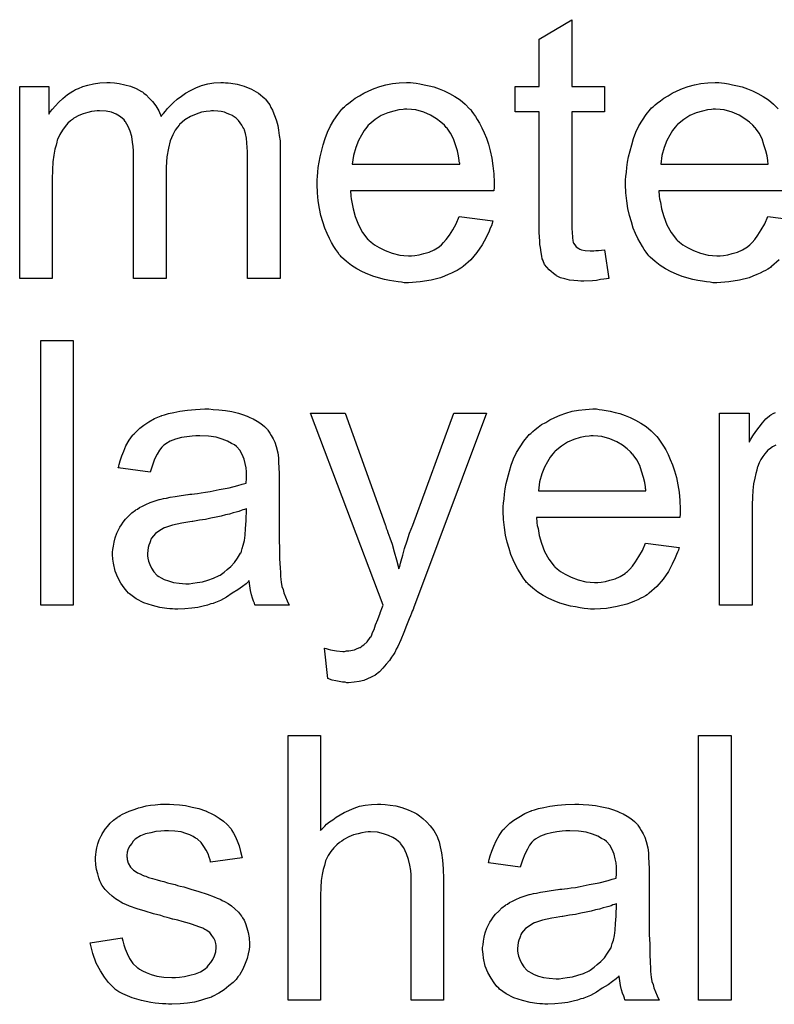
# Model space of a CAD drawing. Extents: x -2.2 to 8.3, y -2.9 to 5.2.
# Tile 93 of 205: x 3.783 to 4.011, y 0.85 to 1.148. Entities that reach past the tile are written whole.
import ezdxf

# ---------------------------------------------------------------- set-up
doc = ezdxf.new("R2010")
doc.units = 0
doc.layers.add('acc-ni-360-20-in-a_document', color=1, linetype='CONTINUOUS')

msp = doc.modelspace()

# ---------------------------------------------------------------- linework, layer by layer
at = {"layer": 'acc-ni-360-20-in-a_document', "color": 1}
for points in [[(3.949684, 1.127963), (3.959634, 1.127963), (3.959634, 1.120326), (3.949684, 1.120326), (3.949684, 1.086195), (3.949684, 1.085963), (3.949684, 1.085501), (3.949684, 1.084806), (3.9498, 1.083996), (3.949915, 1.082145), (3.950031, 1.081335), (3.950147, 1.080757), (3.950262, 1.080525), (3.95061, 1.080063), (3.951072, 1.079484), (3.951882, 1.078906), (3.952114, 1.07879), (3.952692, 1.078559), (3.953733, 1.078327), (3.955238, 1.078211), (3.956394, 1.078211), (3.956973, 1.078327), (3.957783, 1.078327), (3.958709, 1.078443), (3.959634, 1.078559), (3.960907, 1.069881), (3.960675, 1.069881), (3.960213, 1.069765), (3.959403, 1.06965), (3.958361, 1.069534), (3.957204, 1.069303), (3.955932, 1.069187), (3.953386, 1.069071), (3.952461, 1.069071), (3.951535, 1.069187), (3.950378, 1.069303), (3.94899, 1.069418), (3.947601, 1.069765), (3.946329, 1.070112), (3.945056, 1.070691), (3.94494, 1.070807), (3.944593, 1.071038), (3.94413, 1.071385), (3.943436, 1.071964), (3.942858, 1.072542), (3.942163, 1.073352), (3.941469, 1.074162), (3.941006, 1.075203), (3.941006, 1.075319), (3.940775, 1.075782), (3.940659, 1.076592), (3.940428, 1.077749), (3.940197, 1.079253), (3.940081, 1.080178), (3.940081, 1.08122), (3.939965, 1.082492), (3.939849, 1.083765), (3.939849, 1.085153), (3.939849, 1.086773), (3.939849, 1.120326), (3.93256, 1.120326), (3.93256, 1.127963), (3.939849, 1.127963), (3.939849, 1.142309), (3.949684, 1.14821), (3.949684, 1.127963)], [(3.84486, 1.12912), (3.84567, 1.12912), (3.846479, 1.129004), (3.848446, 1.128657), (3.850529, 1.128078), (3.852727, 1.127153), (3.854926, 1.125996), (3.856777, 1.124376), (3.857008, 1.124144), (3.857471, 1.12345), (3.858281, 1.122409), (3.858628, 1.121599), (3.859091, 1.120789), (3.859554, 1.119748), (3.859901, 1.118707), (3.860363, 1.11755), (3.860711, 1.116161), (3.860942, 1.114773), (3.861173, 1.113153), (3.861405, 1.111533), (3.861405, 1.109682), (3.861405, 1.069881), (3.85157, 1.069881), (3.85157, 1.106327), (3.85157, 1.106442), (3.85157, 1.106558), (3.85157, 1.107252), (3.85157, 1.108293), (3.851455, 1.109566), (3.851339, 1.110955), (3.851223, 1.112343), (3.850992, 1.113731), (3.850645, 1.114773), (3.850645, 1.114888), (3.850413, 1.115236), (3.850182, 1.115698), (3.849835, 1.116277), (3.849372, 1.116971), (3.848794, 1.117665), (3.848099, 1.118359), (3.847174, 1.119054), (3.847058, 1.119169), (3.846711, 1.119285), (3.846248, 1.119516), (3.845438, 1.119863), (3.844628, 1.120211), (3.843587, 1.120442), (3.842546, 1.120558), (3.841273, 1.120673), (3.840695, 1.120673), (3.840232, 1.120558), (3.839075, 1.120442), (3.837686, 1.120211), (3.836066, 1.119632), (3.834331, 1.118938), (3.832595, 1.117897), (3.830976, 1.116508), (3.83086, 1.116277), (3.830397, 1.115698), (3.829703, 1.114773), (3.829009, 1.113384), (3.828199, 1.111533), (3.82762, 1.109335), (3.827158, 1.106674), (3.826926, 1.10355), (3.826926, 1.069881), (3.817092, 1.069881), (3.817092, 1.107484), (3.817092, 1.107599), (3.817092, 1.107831), (3.817092, 1.108062), (3.817092, 1.108525), (3.816976, 1.109798), (3.816745, 1.111186), (3.816513, 1.112806), (3.81605, 1.114426), (3.815472, 1.11593), (3.814662, 1.117318), (3.814546, 1.117434), (3.814199, 1.117897), (3.813621, 1.118359), (3.812811, 1.119054), (3.811769, 1.119632), (3.810381, 1.120211), (3.808761, 1.120558), (3.806794, 1.120673), (3.8061, 1.120673), (3.80529, 1.120558), (3.804365, 1.120442), (3.803208, 1.120095), (3.801819, 1.119748), (3.800547, 1.119169), (3.799158, 1.118475), (3.799043, 1.118359), (3.79858, 1.118012), (3.798001, 1.11755), (3.797191, 1.116855), (3.796381, 1.11593), (3.795572, 1.114773), (3.794762, 1.1135), (3.794067, 1.111996), (3.793952, 1.111764), (3.793836, 1.111186), (3.793605, 1.11026), (3.793258, 1.108988), (3.79291, 1.107252), (3.792679, 1.10517), (3.792563, 1.10274), (3.792448, 1.099963), (3.792448, 1.069881), (3.782613, 1.069881), (3.782613, 1.127963), (3.791406, 1.127963), (3.791406, 1.119632), (3.791522, 1.119863), (3.791869, 1.120326), (3.792563, 1.121136), (3.793373, 1.122062), (3.794414, 1.123219), (3.795687, 1.124376), (3.797076, 1.125533), (3.798695, 1.126574), (3.798927, 1.12669), (3.799505, 1.127037), (3.800431, 1.127384), (3.801704, 1.127963), (3.803208, 1.128425), (3.804943, 1.128772), (3.80691, 1.12912), (3.808993, 1.129235), (3.810034, 1.129235), (3.811307, 1.12912), (3.812695, 1.128888), (3.814431, 1.128541), (3.816166, 1.128078), (3.817902, 1.127384), (3.819521, 1.126458), (3.819753, 1.126343), (3.820216, 1.125996), (3.82091, 1.125417), (3.821835, 1.124492), (3.822761, 1.12345), (3.823802, 1.122178), (3.824728, 1.120673), (3.825422, 1.118938), (3.825538, 1.119054), (3.825769, 1.119401), (3.826116, 1.119863), (3.826695, 1.120558), (3.827389, 1.121368), (3.828199, 1.122178), (3.829124, 1.123103), (3.830282, 1.124144), (3.831554, 1.12507), (3.832827, 1.125996), (3.834331, 1.126805), (3.835951, 1.127615), (3.837686, 1.12831), (3.839537, 1.128772), (3.841389, 1.12912), (3.843471, 1.129235), (3.844281, 1.129235), (3.84486, 1.12912)], [(3.901668, 1.12912), (3.902594, 1.129004), (3.903751, 1.128772), (3.905024, 1.128541), (3.906528, 1.128194), (3.907916, 1.127847), (3.909536, 1.127268), (3.91104, 1.12669), (3.91266, 1.12588), (3.91428, 1.124954), (3.915899, 1.123913), (3.917404, 1.12264), (3.918792, 1.121252), (3.918908, 1.121136), (3.919139, 1.120905), (3.919486, 1.120442), (3.919949, 1.119748), (3.920528, 1.118938), (3.921106, 1.118012), (3.9218, 1.116855), (3.922494, 1.115467), (3.923189, 1.113963), (3.923883, 1.112343), (3.924461, 1.110492), (3.92504, 1.108525), (3.925503, 1.106327), (3.92585, 1.104013), (3.926081, 1.101583), (3.926197, 1.098922), (3.926197, 1.098806), (3.926197, 1.098343), (3.926197, 1.097533), (3.926081, 1.096376), (3.882694, 1.096376), (3.882694, 1.096261), (3.882694, 1.095914), (3.882809, 1.095451), (3.882809, 1.094757), (3.882925, 1.093947), (3.883156, 1.093021), (3.883503, 1.090938), (3.884198, 1.088624), (3.885123, 1.086079), (3.886396, 1.083765), (3.888016, 1.081682), (3.888131, 1.081682), (3.888247, 1.081451), (3.888941, 1.080873), (3.889983, 1.080063), (3.891371, 1.079253), (3.893222, 1.078327), (3.895305, 1.077517), (3.897619, 1.076939), (3.898892, 1.076823), (3.90028, 1.076707), (3.901206, 1.076707), (3.902247, 1.076823), (3.90352, 1.077054), (3.904908, 1.077402), (3.906528, 1.077864), (3.908032, 1.078559), (3.909536, 1.079484), (3.909652, 1.0796), (3.91023, 1.080063), (3.910924, 1.080757), (3.911734, 1.081682), (3.91266, 1.082955), (3.913701, 1.084575), (3.914742, 1.086426), (3.915668, 1.088624), (3.92585, 1.087352), (3.92585, 1.087236), (3.925734, 1.087005), (3.925618, 1.086542), (3.925387, 1.085848), (3.92504, 1.085153), (3.924693, 1.084228), (3.923767, 1.082261), (3.92261, 1.080063), (3.92099, 1.077749), (3.919139, 1.07555), (3.916825, 1.073468), (3.916709, 1.073468), (3.916478, 1.073236), (3.916131, 1.073005), (3.915668, 1.072658), (3.914974, 1.072311), (3.91428, 1.071964), (3.913354, 1.071501), (3.912313, 1.071038), (3.911156, 1.070575), (3.909999, 1.070112), (3.907106, 1.069418), (3.903867, 1.06884), (3.90028, 1.068608), (3.899007, 1.068608), (3.898197, 1.068724), (3.897156, 1.06884), (3.895883, 1.069071), (3.894495, 1.069303), (3.892991, 1.069534), (3.889751, 1.07046), (3.888016, 1.071154), (3.886396, 1.071848), (3.88466, 1.072774), (3.883041, 1.073815), (3.881537, 1.074972), (3.880032, 1.07636), (3.879917, 1.076476), (3.879685, 1.076707), (3.879338, 1.07717), (3.878876, 1.077864), (3.878297, 1.078674), (3.877718, 1.0796), (3.877024, 1.080757), (3.87633, 1.08203), (3.875636, 1.083534), (3.874942, 1.085153), (3.874363, 1.087005), (3.873785, 1.088972), (3.873322, 1.091054), (3.872975, 1.093368), (3.872743, 1.095798), (3.872628, 1.098343), (3.872628, 1.098459), (3.872628, 1.099037), (3.872628, 1.099732), (3.872743, 1.100773), (3.872859, 1.102046), (3.872975, 1.103434), (3.873206, 1.105054), (3.873553, 1.106674), (3.874479, 1.110376), (3.875057, 1.112227), (3.875752, 1.114194), (3.876677, 1.116045), (3.877718, 1.117781), (3.878876, 1.119516), (3.880148, 1.121136), (3.880264, 1.121252), (3.880495, 1.121483), (3.880958, 1.12183), (3.881537, 1.122409), (3.882231, 1.122987), (3.883156, 1.123682), (3.884198, 1.124492), (3.88547, 1.125186), (3.886743, 1.125996), (3.888247, 1.12669), (3.889867, 1.127384), (3.891602, 1.127963), (3.893454, 1.128541), (3.895421, 1.128888), (3.897503, 1.12912), (3.899702, 1.129235), (3.900858, 1.129235), (3.901668, 1.12912)], [(4.012509, 1.07555), (4.010195, 1.073468), (4.010079, 1.073468), (4.009848, 1.073236), (4.009501, 1.073005), (4.009038, 1.072658), (4.008344, 1.072311), (4.00765, 1.071964), (4.006724, 1.071501), (4.005683, 1.071038), (4.004526, 1.070575), (4.003369, 1.070112), (4.000476, 1.069418), (3.997237, 1.06884), (3.99365, 1.068608), (3.992377, 1.068608), (3.991567, 1.068724), (3.990526, 1.06884), (3.989253, 1.069071), (3.987865, 1.069303), (3.986361, 1.069534), (3.983121, 1.07046), (3.981386, 1.071154), (3.979766, 1.071848), (3.97803, 1.072774), (3.976411, 1.073815), (3.974907, 1.074972), (3.973402, 1.07636), (3.973287, 1.076476), (3.973055, 1.076707), (3.972708, 1.07717), (3.972245, 1.077864), (3.971667, 1.078674), (3.971088, 1.0796), (3.970394, 1.080757), (3.9697, 1.08203), (3.969006, 1.083534), (3.968312, 1.085153), (3.967733, 1.087005), (3.967155, 1.088972), (3.966692, 1.091054), (3.966345, 1.093368), (3.966113, 1.095798), (3.965998, 1.098343), (3.965998, 1.098459), (3.965998, 1.099037), (3.965998, 1.099732), (3.966113, 1.100773), (3.966229, 1.102046), (3.966345, 1.103434), (3.966576, 1.105054), (3.966923, 1.106674), (3.967849, 1.110376), (3.968427, 1.112227), (3.969122, 1.114194), (3.970047, 1.116045), (3.971088, 1.117781), (3.972245, 1.119516), (3.973518, 1.121136), (3.973634, 1.121252), (3.973865, 1.121483), (3.974328, 1.12183), (3.974907, 1.122409), (3.975601, 1.122987), (3.976526, 1.123682), (3.977568, 1.124492), (3.97884, 1.125186), (3.980113, 1.125996), (3.981617, 1.12669), (3.983237, 1.127384), (3.984972, 1.127963), (3.986824, 1.128541), (3.988791, 1.128888), (3.990873, 1.12912), (3.993071, 1.129235), (3.994228, 1.129235), (3.995038, 1.12912)], [(3.995038, 1.12912), (3.995964, 1.129004), (3.997121, 1.128772), (3.998394, 1.128541), (3.999898, 1.128194), (4.001286, 1.127847), (4.002906, 1.127268), (4.00441, 1.12669), (4.00603, 1.12588), (4.00765, 1.124954), (4.009269, 1.123913), (4.010773, 1.12264), (4.012162, 1.121252)], [(3.899817, 1.121136), (3.899123, 1.121136), (3.89866, 1.121021), (3.897387, 1.120905), (3.895883, 1.120558), (3.894032, 1.119979), (3.892065, 1.119169), (3.890214, 1.118012), (3.888363, 1.116508), (3.888131, 1.116277), (3.887669, 1.115698), (3.886859, 1.114657), (3.886049, 1.113269), (3.885123, 1.111649), (3.884313, 1.109566), (3.883619, 1.107137), (3.883272, 1.104475), (3.915784, 1.104475), (3.915784, 1.104591), (3.915784, 1.104822), (3.915668, 1.10517), (3.915668, 1.105632), (3.915437, 1.107021), (3.91509, 1.108525), (3.914511, 1.110376), (3.913933, 1.112112), (3.913007, 1.113847), (3.911966, 1.115351), (3.911966, 1.115467), (3.911734, 1.115583), (3.911156, 1.116277), (3.910115, 1.117202), (3.908726, 1.118244), (3.906991, 1.119285), (3.904908, 1.120211), (3.902478, 1.120905), (3.901206, 1.121021), (3.899817, 1.121136)], [(3.993187, 1.121136), (3.992493, 1.121136), (3.99203, 1.121021), (3.990757, 1.120905), (3.989253, 1.120558), (3.987402, 1.119979), (3.985435, 1.119169), (3.983584, 1.118012), (3.981733, 1.116508), (3.981501, 1.116277), (3.981039, 1.115698), (3.980229, 1.114657), (3.979419, 1.113269), (3.978493, 1.111649), (3.977683, 1.109566), (3.976989, 1.107137), (3.976642, 1.104475), (4.009154, 1.104475), (4.009154, 1.104591), (4.009154, 1.104822), (4.009038, 1.10517), (4.009038, 1.105632), (4.008807, 1.107021), (4.008459, 1.108525), (4.007881, 1.110376), (4.007302, 1.112112), (4.006377, 1.113847), (4.005336, 1.115351), (4.005336, 1.115467), (4.005104, 1.115583), (4.004526, 1.116277), (4.003484, 1.117202), (4.002096, 1.118244), (4.00036, 1.119285), (3.998278, 1.120211), (3.995848, 1.120905), (3.994575, 1.121021), (3.993187, 1.121136)], [(4.019451, 1.096376), (3.976064, 1.096376), (3.976064, 1.096261), (3.976064, 1.095914), (3.976179, 1.095451), (3.976179, 1.094757), (3.976295, 1.093947), (3.976526, 1.093021), (3.976873, 1.090938), (3.977568, 1.088624), (3.978493, 1.086079), (3.979766, 1.083765), (3.981386, 1.081682), (3.981501, 1.081682), (3.981617, 1.081451), (3.982311, 1.080873), (3.983353, 1.080063), (3.984741, 1.079253), (3.986592, 1.078327), (3.988675, 1.077517), (3.990989, 1.076939), (3.992262, 1.076823), (3.99365, 1.076707), (3.994575, 1.076707), (3.995617, 1.076823), (3.99689, 1.077054), (3.998278, 1.077402), (3.999898, 1.077864), (4.001402, 1.078559), (4.002906, 1.079484), (4.003022, 1.0796), (4.0036, 1.080063), (4.004294, 1.080757), (4.005104, 1.081682), (4.00603, 1.082955), (4.007071, 1.084575), (4.008112, 1.086426), (4.009038, 1.088624), (4.01922, 1.087352)], [(3.798811, 0.971027), (3.788977, 0.971027), (3.788977, 1.051091), (3.798811, 1.051091), (3.798811, 0.971027)], [(3.841157, 1.030265), (3.842893, 1.03015), (3.84486, 1.029918), (3.846827, 1.029571), (3.848794, 1.029108), (3.850645, 1.02853), (3.850876, 1.028414), (3.851455, 1.028183), (3.852265, 1.027836), (3.853306, 1.027373), (3.854463, 1.026679), (3.85562, 1.025985), (3.856661, 1.025059), (3.857587, 1.024133), (3.857702, 1.024018), (3.857934, 1.02367), (3.858281, 1.023092), (3.858744, 1.022398), (3.859322, 1.021356), (3.859785, 1.020315), (3.860248, 1.019043), (3.860595, 1.017538), (3.860595, 1.017423), (3.860711, 1.017076), (3.860826, 1.016381), (3.860942, 1.015456), (3.860942, 1.014183), (3.861058, 1.012679), (3.861173, 1.010712), (3.861173, 1.008514), (3.861173, 0.995324), (3.861173, 0.995208), (3.861173, 0.994745), (3.861173, 0.994051), (3.861173, 0.993126), (3.861173, 0.992084), (3.861173, 0.990812), (3.861289, 0.988035), (3.861289, 0.985142), (3.861405, 0.98225), (3.861521, 0.980977), (3.861521, 0.97982), (3.861636, 0.978779), (3.861752, 0.977969), (3.861752, 0.977853), (3.861868, 0.97739), (3.861983, 0.976696), (3.86233, 0.975771), (3.862562, 0.974729), (3.863025, 0.973572), (3.863603, 0.9723), (3.864182, 0.971027), (3.853884, 0.971027), (3.853769, 0.971143), (3.853653, 0.971606), (3.853421, 0.972184), (3.853074, 0.97311), (3.852727, 0.974151), (3.852496, 0.975424), (3.852265, 0.976812), (3.852033, 0.978316), (3.851917, 0.978316), (3.851802, 0.978085), (3.851108, 0.977506), (3.850066, 0.976696), (3.848678, 0.975655), (3.846942, 0.974614), (3.845207, 0.973457), (3.843356, 0.972415), (3.841389, 0.971606), (3.841157, 0.97149), (3.840463, 0.971374), (3.839422, 0.971027), (3.838149, 0.97068), (3.836529, 0.970333), (3.834678, 0.970101), (3.832595, 0.96987), (3.830513, 0.969754), (3.829587, 0.969754), (3.828893, 0.96987), (3.828083, 0.96987), (3.827158, 0.969986), (3.825075, 0.970333), (3.822761, 0.970911), (3.820216, 0.971721), (3.817902, 0.972878), (3.815819, 0.974382), (3.815588, 0.974614), (3.815009, 0.975192), (3.814199, 0.976234), (3.813274, 0.977622), (3.812348, 0.979357), (3.811538, 0.981324), (3.81096, 0.983754), (3.810844, 0.984911), (3.810728, 0.986299), (3.810728, 0.986531), (3.810728, 0.986994), (3.810844, 0.987803), (3.81096, 0.988845), (3.811191, 0.990117), (3.811538, 0.99139), (3.812001, 0.992779), (3.812579, 0.994051), (3.812695, 0.994167), (3.812927, 0.99463), (3.813389, 0.995324), (3.813968, 0.996134), (3.814662, 0.997059), (3.815588, 0.997985), (3.816513, 0.998911), (3.81767, 0.999721), (3.817786, 0.999836), (3.818249, 1.000068), (3.818827, 1.00053), (3.819753, 1.000993), (3.820794, 1.001456), (3.822067, 1.002035), (3.82334, 1.002497), (3.824844, 1.00296), (3.824959, 1.00296), (3.825422, 1.003076), (3.826116, 1.003307), (3.827042, 1.003423), (3.828199, 1.003654), (3.829703, 1.003886), (3.831439, 1.004233), (3.833521, 1.004464), (3.833637, 1.004464), (3.8341, 1.00458), (3.834678, 1.00458), (3.835488, 1.004696), (3.836414, 1.004811), (3.837571, 1.005043), (3.838843, 1.005159), (3.840232, 1.00539), (3.843008, 1.005968), (3.846017, 1.006547), (3.848678, 1.007241), (3.84995, 1.007588), (3.851108, 1.007935), (3.851108, 1.008051), (3.851108, 1.008282), (3.851223, 1.008977), (3.851223, 1.009787), (3.851223, 1.010249), (3.851223, 1.010481), (3.851223, 1.010596), (3.851223, 1.010712), (3.851223, 1.011406), (3.851108, 1.012563), (3.850876, 1.013836), (3.850529, 1.015224), (3.84995, 1.016613), (3.849256, 1.017885), (3.848331, 1.018927), (3.848215, 1.019043), (3.847637, 1.019505), (3.846711, 1.019968), (3.845554, 1.020662), (3.843934, 1.021241), (3.842083, 1.021819), (3.839769, 1.022166), (3.837108, 1.022282), (3.835951, 1.022282), (3.834794, 1.022166), (3.833174, 1.021935), (3.831554, 1.021704), (3.829819, 1.021241), (3.828199, 1.020662), (3.826811, 1.019852), (3.826695, 1.019737), (3.826232, 1.01939), (3.825653, 1.018811), (3.824959, 1.017885), (3.824265, 1.016729), (3.823455, 1.015224), (3.822761, 1.013373), (3.822067, 1.011291), (3.812464, 1.012563), (3.812464, 1.012679), (3.812579, 1.012795), (3.812579, 1.013142), (3.812695, 1.013605), (3.813042, 1.014646), (3.813505, 1.01615), (3.814084, 1.017654), (3.814778, 1.019274), (3.815703, 1.020894), (3.816745, 1.022398), (3.81686, 1.022514), (3.817323, 1.022976), (3.818017, 1.02367), (3.818943, 1.024596), (3.820216, 1.025522), (3.82172, 1.026447), (3.823455, 1.027489), (3.825422, 1.028299), (3.825538, 1.028299), (3.825653, 1.028414), (3.826001, 1.02853), (3.826463, 1.028646), (3.82762, 1.028993), (3.82924, 1.02934), (3.831091, 1.029687), (3.833405, 1.030034), (3.835835, 1.030265), (3.838612, 1.030381), (3.839885, 1.030381), (3.841157, 1.030265)], [(3.901784, 0.970101), (3.901784, 0.969986), (3.901668, 0.969639), (3.901437, 0.969176), (3.901206, 0.968597), (3.900858, 0.967787), (3.900511, 0.966862), (3.899702, 0.964895), (3.898892, 0.962697), (3.897966, 0.960498), (3.89704, 0.958531), (3.896578, 0.957721), (3.896231, 0.956912), (3.896115, 0.95668), (3.895768, 0.956102), (3.895189, 0.955292), (3.894495, 0.95425), (3.893569, 0.953093), (3.892528, 0.951937), (3.891487, 0.950779), (3.890214, 0.949854), (3.890098, 0.949738), (3.889636, 0.949507), (3.888941, 0.94916), (3.8879, 0.948697), (3.886743, 0.948234), (3.885355, 0.947887), (3.883851, 0.947656), (3.882115, 0.94754), (3.881652, 0.94754), (3.881074, 0.947656), (3.880264, 0.947656), (3.879338, 0.947887), (3.878297, 0.948118), (3.87714, 0.94835), (3.875867, 0.948813), (3.874826, 0.957953), (3.874942, 0.957953), (3.875405, 0.957837), (3.875983, 0.957721), (3.876677, 0.95749), (3.878528, 0.957143), (3.88038, 0.957027), (3.880958, 0.957027), (3.881537, 0.957143), (3.882231, 0.957143), (3.883966, 0.95749), (3.884776, 0.957837), (3.885586, 0.958184), (3.885702, 0.958184), (3.885933, 0.958416), (3.88628, 0.958647), (3.886743, 0.958994), (3.887784, 0.95992), (3.88871, 0.961192), (3.88871, 0.961308), (3.888941, 0.96154), (3.889173, 0.962002), (3.889404, 0.962697), (3.889867, 0.963622), (3.89033, 0.965011), (3.891024, 0.96663), (3.891718, 0.968597), (3.891718, 0.968713), (3.89195, 0.969176), (3.892181, 0.969986), (3.892644, 0.971027), (3.870661, 1.029108), (3.881074, 1.029108), (3.893222, 0.99544), (3.893222, 0.995324), (3.893338, 0.995208), (3.893454, 0.994861), (3.893569, 0.994283), (3.893801, 0.993704), (3.894032, 0.99301), (3.894611, 0.99139), (3.895305, 0.989423), (3.895999, 0.987109), (3.896693, 0.98468), (3.897387, 0.982019), (3.897387, 0.982134), (3.897503, 0.982366), (3.897619, 0.982713), (3.897735, 0.983176), (3.89785, 0.983754), (3.898082, 0.984448), (3.898544, 0.986184), (3.899123, 0.988151), (3.899933, 0.990465), (3.900627, 0.992779), (3.901553, 0.995208), (3.914048, 1.029108), (3.923883, 1.029108), (3.901784, 0.970101)], [(3.958014, 1.030265), (3.95894, 1.03015), (3.960097, 1.029918), (3.96137, 1.029687), (3.962874, 1.02934), (3.964262, 1.028993), (3.965882, 1.028414), (3.967386, 1.027836), (3.969006, 1.027026), (3.970626, 1.0261), (3.972245, 1.025059), (3.973749, 1.023786), (3.975138, 1.022398), (3.975254, 1.022282), (3.975485, 1.022051), (3.975832, 1.021588), (3.976295, 1.020894), (3.976873, 1.020084), (3.977452, 1.019158), (3.978146, 1.018001), (3.97884, 1.016613), (3.979535, 1.015109), (3.980229, 1.013489), (3.980807, 1.011638), (3.981386, 1.009671), (3.981849, 1.007472), (3.982196, 1.005159), (3.982427, 1.002729), (3.982543, 1.000068), (3.982543, 0.999952), (3.982543, 0.999489), (3.982543, 0.998679), (3.982427, 0.997522), (3.939039, 0.997522), (3.939039, 0.997407), (3.939039, 0.997059), (3.939155, 0.996597), (3.939155, 0.995903), (3.939271, 0.995093), (3.939502, 0.994167), (3.939849, 0.992084), (3.940544, 0.98977), (3.941469, 0.987225), (3.942742, 0.984911), (3.944362, 0.982828), (3.944477, 0.982828), (3.944593, 0.982597), (3.945287, 0.982019), (3.946329, 0.981209), (3.947717, 0.980399), (3.949568, 0.979473), (3.951651, 0.978663), (3.953965, 0.978085), (3.955238, 0.977969), (3.956626, 0.977853), (3.957552, 0.977853), (3.958593, 0.977969), (3.959865, 0.9782), (3.961254, 0.978548), (3.962874, 0.97901), (3.964378, 0.979705), (3.965882, 0.98063), (3.965998, 0.980746), (3.966576, 0.981209), (3.96727, 0.981903), (3.96808, 0.982828), (3.969006, 0.984101), (3.970047, 0.985721), (3.971088, 0.987572), (3.972014, 0.98977), (3.982196, 0.988498), (3.982196, 0.988382), (3.98208, 0.988151), (3.981964, 0.987688), (3.981733, 0.986994), (3.981386, 0.986299), (3.981039, 0.985374), (3.980113, 0.983407), (3.978956, 0.981209), (3.977336, 0.978895), (3.975485, 0.976696), (3.973171, 0.974614), (3.973055, 0.974614), (3.972824, 0.974382), (3.972477, 0.974151), (3.972014, 0.973804), (3.97132, 0.973457), (3.970626, 0.97311), (3.9697, 0.972647), (3.968659, 0.972184), (3.967502, 0.971721), (3.966345, 0.971258), (3.963452, 0.970564), (3.960213, 0.969986), (3.956626, 0.969754), (3.955353, 0.969754), (3.954543, 0.96987), (3.953502, 0.969986), (3.952229, 0.970217), (3.950841, 0.970448), (3.949337, 0.97068), (3.946097, 0.971606), (3.944362, 0.9723), (3.942742, 0.972994), (3.941006, 0.973919), (3.939387, 0.974961), (3.937883, 0.976118), (3.936378, 0.977506), (3.936263, 0.977622), (3.936031, 0.977853), (3.935684, 0.978316), (3.935221, 0.97901), (3.934643, 0.97982), (3.934064, 0.980746), (3.93337, 0.981903), (3.932676, 0.983176), (3.931982, 0.98468), (3.931288, 0.986299), (3.930709, 0.988151), (3.930131, 0.990117), (3.929668, 0.9922), (3.929321, 0.994514), (3.929089, 0.996944), (3.928974, 0.999489), (3.928974, 0.999605), (3.928974, 1.000183), (3.928974, 1.000878), (3.929089, 1.001919), (3.929205, 1.003192), (3.929321, 1.00458), (3.929552, 1.0062), (3.929899, 1.00782), (3.930825, 1.011522), (3.931403, 1.013373), (3.932097, 1.01534), (3.933023, 1.017191), (3.934064, 1.018927), (3.935221, 1.020662), (3.936494, 1.022282), (3.93661, 1.022398), (3.936841, 1.022629), (3.937304, 1.022976), (3.937883, 1.023555), (3.938577, 1.024133), (3.939502, 1.024828), (3.940544, 1.025637), (3.941816, 1.026332), (3.943089, 1.027141), (3.944593, 1.027836), (3.946213, 1.02853), (3.947948, 1.029108), (3.9498, 1.029687), (3.951767, 1.030034), (3.953849, 1.030265), (3.956047, 1.030381), (3.957204, 1.030381), (3.958014, 1.030265)], [(4.011468, 1.01939), (4.010426, 1.018927), (4.009501, 1.018233), (4.009385, 1.018117), (4.009038, 1.017885), (4.008691, 1.017423), (4.008112, 1.016844), (4.007534, 1.016034), (4.006955, 1.015109), (4.006377, 1.014067), (4.005914, 1.012795), (4.005798, 1.012563), (4.005683, 1.011869), (4.005451, 1.010828), (4.005104, 1.009439), (4.004757, 1.007704), (4.004526, 1.005737), (4.00441, 1.003654), (4.004294, 1.00134), (4.004294, 0.971027), (3.99446, 0.971027), (3.99446, 1.029108), (4.003369, 1.029108), (4.003369, 1.020315), (4.003484, 1.020431), (4.003947, 1.021241), (4.004526, 1.022282), (4.005451, 1.023555), (4.006377, 1.024828), (4.007418, 1.026216), (4.008459, 1.027373), (4.009501, 1.028299), (4.009617, 1.028414), (4.009964, 1.028646), (4.010658, 1.028993), (4.011352, 1.02934)], [(3.956163, 1.022282), (3.955469, 1.022282), (3.955006, 1.022166), (3.953733, 1.022051), (3.952229, 1.021704), (3.950378, 1.021125), (3.948411, 1.020315), (3.94656, 1.019158), (3.944709, 1.017654), (3.944477, 1.017423), (3.944015, 1.016844), (3.943205, 1.015803), (3.942395, 1.014414), (3.941469, 1.012795), (3.940659, 1.010712), (3.939965, 1.008282), (3.939618, 1.005621), (3.97213, 1.005621), (3.97213, 1.005737), (3.97213, 1.005968), (3.972014, 1.006316), (3.972014, 1.006778), (3.971783, 1.008167), (3.971436, 1.009671), (3.970857, 1.011522), (3.970278, 1.013258), (3.969353, 1.014993), (3.968312, 1.016497), (3.968312, 1.016613), (3.96808, 1.016729), (3.967502, 1.017423), (3.96646, 1.018348), (3.965072, 1.01939), (3.963336, 1.020431), (3.961254, 1.021356), (3.958824, 1.022051), (3.957552, 1.022166), (3.956163, 1.022282)], [(3.851223, 1.000183), (3.851108, 1.000183), (3.850992, 1.000068), (3.850645, 0.999952), (3.850182, 0.999836), (3.849603, 0.999605), (3.848909, 0.999374), (3.848099, 0.999142), (3.847174, 0.998911), (3.846132, 0.998564), (3.84486, 0.998332), (3.843587, 0.997985), (3.842083, 0.997638), (3.840463, 0.997291), (3.838843, 0.996944), (3.836992, 0.996712), (3.835025, 0.996365), (3.834794, 0.996365), (3.8341, 0.99625), (3.832943, 0.996018), (3.83167, 0.995787), (3.830282, 0.995555), (3.828893, 0.995208), (3.82762, 0.994861), (3.826463, 0.994398), (3.826348, 0.994398), (3.826001, 0.994167), (3.825538, 0.993936), (3.825075, 0.993588), (3.823687, 0.992663), (3.82253, 0.991274), (3.82253, 0.991159), (3.822298, 0.990927), (3.822182, 0.990465), (3.821951, 0.989886), (3.82172, 0.989192), (3.821488, 0.988498), (3.821373, 0.987572), (3.821257, 0.986646), (3.821257, 0.986531), (3.821257, 0.985952), (3.821373, 0.985258), (3.821604, 0.984332), (3.821951, 0.983291), (3.82253, 0.98225), (3.823224, 0.981093), (3.824149, 0.980052), (3.824265, 0.979936), (3.824728, 0.979705), (3.825422, 0.979242), (3.826348, 0.978779), (3.82762, 0.978316), (3.829124, 0.977853), (3.83086, 0.977622), (3.832943, 0.977506), (3.833868, 0.977506), (3.835025, 0.977622), (3.836298, 0.977853), (3.837918, 0.978085), (3.839537, 0.978548), (3.841273, 0.979126), (3.843008, 0.979936), (3.84324, 0.980052), (3.843703, 0.980399), (3.844513, 0.980977), (3.845438, 0.981787), (3.846479, 0.982713), (3.847637, 0.98387), (3.848562, 0.985258), (3.849488, 0.986762), (3.849603, 0.986878), (3.849719, 0.987341), (3.84995, 0.988151), (3.850298, 0.989192), (3.850645, 0.99058), (3.850876, 0.9922), (3.850992, 0.994167), (3.851108, 0.996481), (3.851223, 1.000183)], [(3.873669, 0.902833), (3.873785, 0.902949), (3.874016, 0.903181), (3.874363, 0.903528), (3.874942, 0.904106), (3.87552, 0.904685), (3.87633, 0.905379), (3.877371, 0.906073), (3.878413, 0.906883), (3.87957, 0.907577), (3.880842, 0.908271), (3.883851, 0.909544), (3.88547, 0.910122), (3.887206, 0.91047), (3.889057, 0.910701), (3.890908, 0.910817), (3.89195, 0.910817), (3.893222, 0.910701), (3.894726, 0.91047), (3.896462, 0.910238), (3.898313, 0.909775), (3.900164, 0.909081), (3.902015, 0.908271), (3.902247, 0.908156), (3.902825, 0.907808), (3.903635, 0.90723), (3.904677, 0.90642), (3.905718, 0.905379), (3.906875, 0.904222), (3.907916, 0.902833), (3.908842, 0.901214), (3.908957, 0.900982), (3.909189, 0.900404), (3.909536, 0.899362), (3.909883, 0.897858), (3.91023, 0.896007), (3.910577, 0.893809), (3.910809, 0.891148), (3.910924, 0.888139), (3.910924, 0.851463), (3.90109, 0.851463), (3.90109, 0.888255), (3.90109, 0.888371), (3.90109, 0.888602), (3.90109, 0.888949), (3.90109, 0.889412), (3.900974, 0.890685), (3.900743, 0.892305), (3.90028, 0.89404), (3.899702, 0.895776), (3.898892, 0.897511), (3.89785, 0.8989), (3.897735, 0.899015), (3.897272, 0.899478), (3.896578, 0.900057), (3.895536, 0.900635), (3.894264, 0.901329), (3.89276, 0.901792), (3.890908, 0.902255), (3.888826, 0.902371), (3.888131, 0.902371), (3.887322, 0.902255), (3.886165, 0.902139), (3.885008, 0.901792), (3.883619, 0.901445), (3.882231, 0.900866), (3.880727, 0.900057), (3.880611, 0.899941), (3.880148, 0.899594), (3.879454, 0.899131), (3.878644, 0.898437), (3.877718, 0.897511), (3.876793, 0.89647), (3.875983, 0.895197), (3.875289, 0.893809), (3.875173, 0.893577), (3.875057, 0.893115), (3.874826, 0.892189), (3.874479, 0.891032), (3.874132, 0.889528), (3.8739, 0.887677), (3.873785, 0.885594), (3.873669, 0.883164), (3.873669, 0.851463), (3.863834, 0.851463), (3.863834, 0.931527), (3.873669, 0.931527), (3.873669, 0.902833)], [(3.997931, 0.851463), (3.988096, 0.851463), (3.988096, 0.931527), (3.997931, 0.931527), (3.997931, 0.851463)], [(3.82924, 0.910701), (3.830976, 0.910585), (3.832827, 0.910354), (3.834794, 0.909891), (3.836876, 0.909428), (3.838843, 0.908734), (3.838959, 0.908734), (3.839075, 0.908618), (3.839653, 0.908387), (3.840579, 0.907924), (3.841736, 0.907346), (3.843008, 0.906536), (3.844281, 0.90561), (3.845438, 0.904569), (3.846479, 0.903412), (3.846595, 0.903296), (3.846827, 0.902833), (3.847289, 0.902024), (3.847868, 0.901098), (3.848446, 0.89971), (3.849025, 0.898205), (3.849488, 0.89647), (3.84995, 0.894503), (3.840347, 0.89323), (3.840347, 0.893462), (3.840232, 0.893924), (3.84, 0.894734), (3.839653, 0.895776), (3.839075, 0.896817), (3.838381, 0.897974), (3.837571, 0.899131), (3.836414, 0.900172), (3.836298, 0.900288), (3.835835, 0.900519), (3.835141, 0.900982), (3.8341, 0.901445), (3.832943, 0.901908), (3.831439, 0.902371), (3.829587, 0.902602), (3.82762, 0.902718), (3.826463, 0.902718), (3.825306, 0.902602), (3.823802, 0.902486), (3.822298, 0.902139), (3.820678, 0.901792), (3.819174, 0.901214), (3.817902, 0.900404), (3.817786, 0.900288), (3.817439, 0.900057), (3.816976, 0.899594), (3.816513, 0.8989), (3.815935, 0.898205), (3.815472, 0.89728), (3.815125, 0.896239), (3.815009, 0.895197), (3.815009, 0.895082), (3.815009, 0.89485), (3.815125, 0.894503), (3.815125, 0.89404), (3.815472, 0.892883), (3.816166, 0.891726), (3.816282, 0.891611), (3.816398, 0.891495), (3.816629, 0.891148), (3.817092, 0.890801), (3.817555, 0.890453), (3.818249, 0.889991), (3.819059, 0.889644), (3.819984, 0.889181), (3.8201, 0.889181), (3.820331, 0.889065), (3.820794, 0.888949), (3.821604, 0.888602), (3.822761, 0.888255), (3.824265, 0.887908), (3.825191, 0.887561), (3.826232, 0.88733), (3.827389, 0.886982), (3.828662, 0.886635), (3.828777, 0.886635), (3.829124, 0.88652), (3.829703, 0.886404), (3.830397, 0.886173), (3.831207, 0.885941), (3.832248, 0.88571), (3.834447, 0.885016), (3.836876, 0.884321), (3.839306, 0.883511), (3.841504, 0.882702), (3.84243, 0.882355), (3.84324, 0.882007), (3.843471, 0.881892), (3.843934, 0.88166), (3.844628, 0.881313), (3.84567, 0.880735), (3.846711, 0.88004), (3.847752, 0.879115), (3.848794, 0.878074), (3.849719, 0.876917), (3.849835, 0.876801), (3.850066, 0.876338), (3.850529, 0.875644), (3.850992, 0.874603), (3.851339, 0.87333), (3.851802, 0.871942), (3.852033, 0.870322), (3.852149, 0.868471), (3.852149, 0.868239), (3.852149, 0.867661), (3.852033, 0.866735), (3.851802, 0.865462), (3.851455, 0.864074), (3.850876, 0.86257), (3.850182, 0.860834), (3.849256, 0.859215), (3.849141, 0.858983), (3.848678, 0.85852), (3.848099, 0.85771), (3.847174, 0.856785), (3.845901, 0.855744), (3.844513, 0.854587), (3.842893, 0.853545), (3.840926, 0.852504), (3.84081, 0.852504), (3.840695, 0.852388), (3.84, 0.852157), (3.838843, 0.85181), (3.837339, 0.851347), (3.835488, 0.850884), (3.833405, 0.850537), (3.831207, 0.850306), (3.828662, 0.85019), (3.82762, 0.85019), (3.826811, 0.850306), (3.825885, 0.850306), (3.824728, 0.850421), (3.823571, 0.850537), (3.822298, 0.850768), (3.819521, 0.851347), (3.816629, 0.852157), (3.813852, 0.853314), (3.812579, 0.854008), (3.811422, 0.854818), (3.811307, 0.854934), (3.811191, 0.855049), (3.810497, 0.855744), (3.809456, 0.856785), (3.808298, 0.858405), (3.807026, 0.860371), (3.805753, 0.862686), (3.804712, 0.865578), (3.803902, 0.868818), (3.813621, 0.870322), (3.813621, 0.870206), (3.813621, 0.87009), (3.813852, 0.869396), (3.814084, 0.868239), (3.814546, 0.866966), (3.815125, 0.865578), (3.815819, 0.864074), (3.81686, 0.86257), (3.818133, 0.861297), (3.818364, 0.861181), (3.818827, 0.860834), (3.819753, 0.860371), (3.82091, 0.859793), (3.822414, 0.859215), (3.824149, 0.858752), (3.826232, 0.858405), (3.828662, 0.858289), (3.829819, 0.858289), (3.830976, 0.858405), (3.83248, 0.858636), (3.8341, 0.858983), (3.835835, 0.859446), (3.837339, 0.860024), (3.838728, 0.86095), (3.838843, 0.861066), (3.839306, 0.861413), (3.839769, 0.861991), (3.840463, 0.862801), (3.841042, 0.863727), (3.84162, 0.864884), (3.841967, 0.866041), (3.842083, 0.867429), (3.842083, 0.867545), (3.842083, 0.868008), (3.841967, 0.868586), (3.841736, 0.869396), (3.841389, 0.870206), (3.84081, 0.871016), (3.840116, 0.871942), (3.839075, 0.872636), (3.838959, 0.872751), (3.838612, 0.872867), (3.838033, 0.873214), (3.837108, 0.873561), (3.835719, 0.874024), (3.83491, 0.874371), (3.833984, 0.874603), (3.832943, 0.87495), (3.831786, 0.875297), (3.830513, 0.875644), (3.829009, 0.875991), (3.828893, 0.875991), (3.828546, 0.876107), (3.827968, 0.876222), (3.827273, 0.876454), (3.826348, 0.876685), (3.825306, 0.877032), (3.823108, 0.877611), (3.820563, 0.878421), (3.818133, 0.879115), (3.815819, 0.879925), (3.814778, 0.880388), (3.813968, 0.880735), (3.813736, 0.88085), (3.813274, 0.881082), (3.812579, 0.881545), (3.811654, 0.882123), (3.810613, 0.882933), (3.809571, 0.883859), (3.80853, 0.8849), (3.807604, 0.886173), (3.807489, 0.886288), (3.807257, 0.886751), (3.80691, 0.887561), (3.806563, 0.888487), (3.806216, 0.889644), (3.805869, 0.891032), (3.805637, 0.89242), (3.805522, 0.89404), (3.805522, 0.894272), (3.805522, 0.894734), (3.805637, 0.895429), (3.805753, 0.89647), (3.805985, 0.897511), (3.806216, 0.898784), (3.806679, 0.899941), (3.807257, 0.901214), (3.807373, 0.901329), (3.807604, 0.901792), (3.807951, 0.902371), (3.80853, 0.903181), (3.809224, 0.90399), (3.810034, 0.905032), (3.81096, 0.905957), (3.812117, 0.906767), (3.812232, 0.906883), (3.812579, 0.906999), (3.813042, 0.907346), (3.813736, 0.907693), (3.814662, 0.908156), (3.815703, 0.908618), (3.816976, 0.909081), (3.818364, 0.909544), (3.818596, 0.90966), (3.819059, 0.909775), (3.819869, 0.910007), (3.82091, 0.910238), (3.822182, 0.91047), (3.823571, 0.910585), (3.825191, 0.910817), (3.827968, 0.910817), (3.82924, 0.910701)], [(3.953155, 0.910701), (3.95489, 0.910585), (3.956857, 0.910354), (3.958824, 0.910007), (3.960791, 0.909544), (3.962642, 0.908966), (3.962874, 0.90885), (3.963452, 0.908618), (3.964262, 0.908271), (3.965303, 0.907808), (3.96646, 0.907114), (3.967617, 0.90642), (3.968659, 0.905495), (3.969584, 0.904569), (3.9697, 0.904453), (3.969931, 0.904106), (3.970278, 0.903528), (3.970741, 0.902833), (3.97132, 0.901792), (3.971783, 0.900751), (3.972245, 0.899478), (3.972593, 0.897974), (3.972593, 0.897858), (3.972708, 0.897511), (3.972824, 0.896817), (3.97294, 0.895891), (3.97294, 0.894619), (3.973055, 0.893115), (3.973171, 0.891148), (3.973171, 0.888949), (3.973171, 0.87576), (3.973171, 0.875644), (3.973171, 0.875181), (3.973171, 0.874487), (3.973171, 0.873561), (3.973171, 0.87252), (3.973171, 0.871247), (3.973287, 0.868471), (3.973287, 0.865578), (3.973402, 0.862686), (3.973518, 0.861413), (3.973518, 0.860256), (3.973634, 0.859215), (3.973749, 0.858405), (3.973749, 0.858289), (3.973865, 0.857826), (3.973981, 0.857132), (3.974328, 0.856206), (3.974559, 0.855165), (3.975022, 0.854008), (3.975601, 0.852735), (3.976179, 0.851463), (3.965882, 0.851463), (3.965766, 0.851578), (3.965651, 0.852041), (3.965419, 0.85262), (3.965072, 0.853545), (3.964725, 0.854587), (3.964494, 0.855859), (3.964262, 0.857248), (3.964031, 0.858752), (3.963915, 0.858752), (3.963799, 0.85852), (3.963105, 0.857942), (3.962064, 0.857132), (3.960675, 0.856091), (3.95894, 0.855049), (3.957204, 0.853892), (3.955353, 0.852851), (3.953386, 0.852041), (3.953155, 0.851925), (3.952461, 0.85181), (3.951419, 0.851463), (3.950147, 0.851115), (3.948527, 0.850768), (3.946676, 0.850537), (3.944593, 0.850306), (3.94251, 0.85019), (3.941585, 0.85019), (3.940891, 0.850306), (3.940081, 0.850306), (3.939155, 0.850421), (3.937073, 0.850768), (3.934759, 0.851347), (3.932213, 0.852157), (3.929899, 0.853314), (3.927817, 0.854818), (3.927585, 0.855049), (3.927007, 0.855628), (3.926197, 0.856669), (3.925271, 0.858058), (3.924346, 0.859793), (3.923536, 0.86176), (3.922957, 0.86419), (3.922841, 0.865347), (3.922726, 0.866735), (3.922726, 0.866966), (3.922726, 0.867429), (3.922841, 0.868239), (3.922957, 0.86928), (3.923189, 0.870553), (3.923536, 0.871826), (3.923999, 0.873214), (3.924577, 0.874487), (3.924693, 0.874603), (3.924924, 0.875065), (3.925387, 0.87576), (3.925965, 0.876569), (3.92666, 0.877495), (3.927585, 0.878421), (3.928511, 0.879346), (3.929668, 0.880156), (3.929784, 0.880272), (3.930246, 0.880503), (3.930825, 0.880966), (3.93175, 0.881429), (3.932792, 0.881892), (3.934064, 0.88247), (3.935337, 0.882933), (3.936841, 0.883396), (3.936957, 0.883396), (3.93742, 0.883511), (3.938114, 0.883743), (3.939039, 0.883859), (3.940197, 0.88409), (3.941701, 0.884321), (3.943436, 0.884668), (3.945519, 0.8849), (3.945634, 0.8849), (3.946097, 0.885016), (3.946676, 0.885016), (3.947486, 0.885131), (3.948411, 0.885247), (3.949568, 0.885478), (3.950841, 0.885594), (3.952229, 0.885826), (3.955006, 0.886404), (3.958014, 0.886982), (3.960675, 0.887677), (3.961948, 0.888024), (3.963105, 0.888371), (3.963105, 0.888487), (3.963105, 0.888718), (3.963221, 0.889412), (3.963221, 0.890222), (3.963221, 0.890685), (3.963221, 0.890916), (3.963221, 0.891032), (3.963221, 0.891148), (3.963221, 0.891842), (3.963105, 0.892999), (3.962874, 0.894272), (3.962527, 0.89566), (3.961948, 0.897048), (3.961254, 0.898321), (3.960328, 0.899362), (3.960213, 0.899478), (3.959634, 0.899941), (3.958709, 0.900404), (3.957552, 0.901098), (3.955932, 0.901676), (3.954081, 0.902255), (3.951767, 0.902602), (3.949105, 0.902718), (3.947948, 0.902718), (3.946791, 0.902602), (3.945172, 0.902371), (3.943552, 0.902139), (3.941816, 0.901676), (3.940197, 0.901098), (3.938808, 0.900288), (3.938692, 0.900172), (3.93823, 0.899825), (3.937651, 0.899247), (3.936957, 0.898321), (3.936263, 0.897164), (3.935453, 0.89566), (3.934759, 0.893809), (3.934064, 0.891726), (3.924461, 0.892999), (3.924461, 0.893115), (3.924577, 0.89323), (3.924577, 0.893577), (3.924693, 0.89404), (3.92504, 0.895082), (3.925503, 0.896586), (3.926081, 0.89809), (3.926775, 0.89971), (3.927701, 0.901329), (3.928742, 0.902833), (3.928858, 0.902949), (3.929321, 0.903412), (3.930015, 0.904106), (3.930941, 0.905032), (3.932213, 0.905957), (3.933717, 0.906883), (3.935453, 0.907924), (3.93742, 0.908734), (3.937535, 0.908734), (3.937651, 0.90885), (3.937998, 0.908966), (3.938461, 0.909081), (3.939618, 0.909428), (3.941238, 0.909775), (3.943089, 0.910122), (3.945403, 0.91047), (3.947833, 0.910701), (3.95061, 0.910817), (3.951882, 0.910817), (3.953155, 0.910701)], [(3.963221, 0.880619), (3.963105, 0.880619), (3.962989, 0.880503), (3.962642, 0.880388), (3.96218, 0.880272), (3.961601, 0.88004), (3.960907, 0.879809), (3.960097, 0.879578), (3.959171, 0.879346), (3.95813, 0.878999), (3.956857, 0.878768), (3.955585, 0.878421), (3.954081, 0.878074), (3.952461, 0.877726), (3.950841, 0.877379), (3.94899, 0.877148), (3.947023, 0.876801), (3.946791, 0.876801), (3.946097, 0.876685), (3.94494, 0.876454), (3.943668, 0.876222), (3.942279, 0.875991), (3.940891, 0.875644), (3.939618, 0.875297), (3.938461, 0.874834), (3.938345, 0.874834), (3.937998, 0.874603), (3.937535, 0.874371), (3.937073, 0.874024), (3.935684, 0.873098), (3.934527, 0.87171), (3.934527, 0.871594), (3.934296, 0.871363), (3.93418, 0.8709), (3.933949, 0.870322), (3.933717, 0.869628), (3.933486, 0.868933), (3.93337, 0.868008), (3.933255, 0.867082), (3.933255, 0.866966), (3.933255, 0.866388), (3.93337, 0.865694), (3.933602, 0.864768), (3.933949, 0.863727), (3.934527, 0.862686), (3.935221, 0.861529), (3.936147, 0.860487), (3.936263, 0.860371), (3.936726, 0.86014), (3.93742, 0.859677), (3.938345, 0.859215), (3.939618, 0.858752), (3.941122, 0.858289), (3.942858, 0.858058), (3.94494, 0.857942), (3.945866, 0.857942), (3.947023, 0.858058), (3.948296, 0.858289), (3.949915, 0.85852), (3.951535, 0.858983), (3.953271, 0.859562), (3.955006, 0.860371), (3.955238, 0.860487), (3.9557, 0.860834), (3.95651, 0.861413), (3.957436, 0.862223), (3.958477, 0.863148), (3.959634, 0.864305), (3.96056, 0.865694), (3.961485, 0.867198), (3.961601, 0.867313), (3.961717, 0.867776), (3.961948, 0.868586), (3.962295, 0.869628), (3.962642, 0.871016), (3.962874, 0.872636), (3.962989, 0.874603), (3.963105, 0.876917), (3.963221, 0.880619)]]:
    msp.add_lwpolyline(points, dxfattribs=at)

doc.saveas('drawing.dxf')
